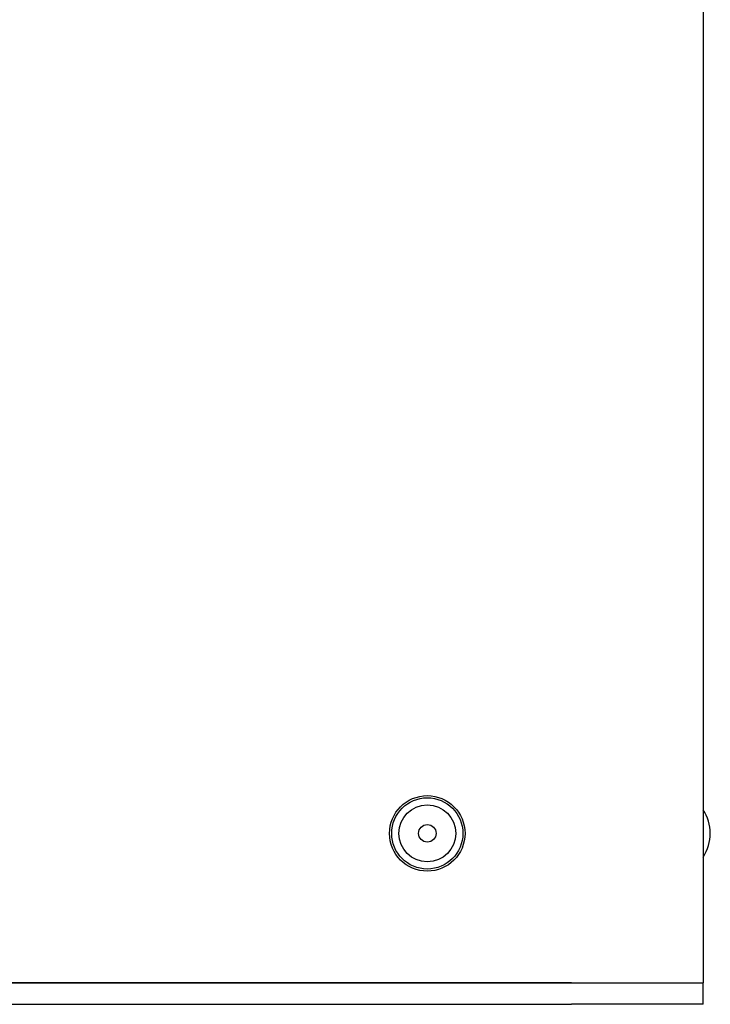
# Model space of a CAD drawing. Extents: x 1246 to 4096, y 1025 to 3267.
# Tile 40 of 44: x 3225 to 3322, y 1689 to 1827. Entities that reach past the tile are written whole.
import ezdxf

# ---------------------------------------------------------------- set-up
doc = ezdxf.new("R2010")
doc.units = 0
doc.layers.add('KF_VIDA_L_LEFT', color=7, linetype='CONTINUOUS')

# ---------------------------------------------------------------- blocks, each defined once
blk = doc.blocks.new('KF_VIDA_L_LEFT')
at = {"layer": 'KF_VIDA_L_LEFT'}
for p, q in [((0, 1072), (0, 3)), ((-276.5, 3), (-18.5, 3)), ((-18.5, 3), (-190.5, 3)), ((-18.5, 3), (0, 3)), ((-18.5, 3), (0, 3)), ((0, 0), (0, 3)), ((-276.5, 0), (-18.5, 0)), ((0, 0), (-18.5, 0))]:
    blk.add_line(p, q, dxfattribs=at)
for radius in [5.3, 5, 4, 1.23]:
    blk.add_circle((-38.75, 24), radius, dxfattribs=at)
blk.add_arc((-5, 24), 6, 326.4427, 33.5573, dxfattribs=at)

msp = doc.modelspace()

# ---------------------------------------------------------------- block references
at = {"layer": 'KF_VIDA_L_LEFT'}
msp.add_blockref('KF_VIDA_L_LEFT', (3320.66, 1689.21), dxfattribs=at)

doc.saveas('drawing.dxf')
